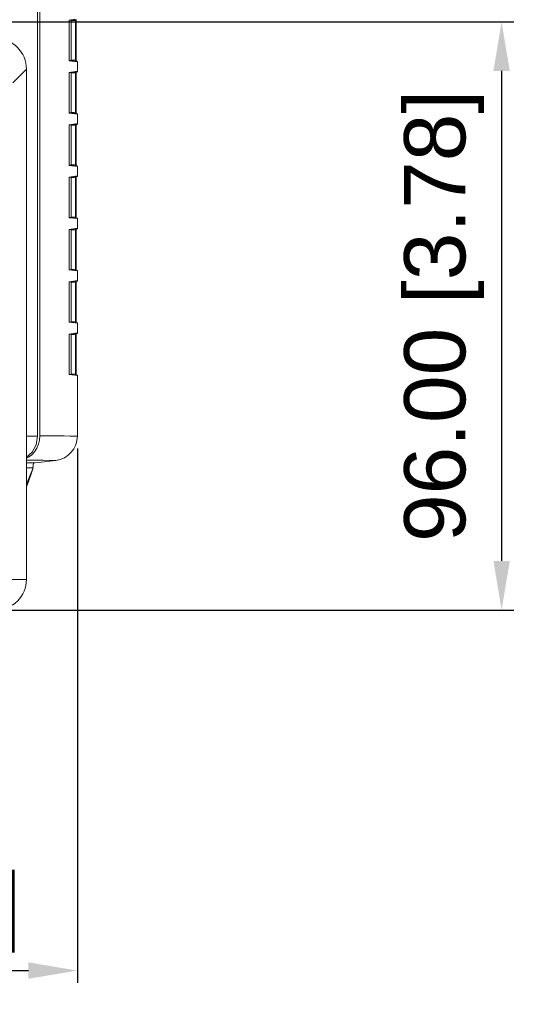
# Model space of a CAD drawing. Header units: millimetres. Extents: x 3925 to 5043, y -86 to 778.
# Tile 31 of 113: x 4529 to 4571, y 235 to 315. Entities that reach past the tile are written whole.
import ezdxf

# ---------------------------------------------------------------- set-up
doc = ezdxf.new("R2010")
doc.units = ezdxf.units.MM
doc.header["$LTSCALE"] = 46.255
doc.header["$PDMODE"] = 3
doc.header["$PDSIZE"] = 1
doc.layers.get('0').update_dxf_attribs({"linetype": 'CONTINUOUS'})
doc.layers.get('Defpoints').update_dxf_attribs({"linetype": 'CONTINUOUS'})
for name, color, linetype in [('COVER-FRONT-DXF_CONTINUOUS_LINE', 7, 'CONTINUOUS'), ('H30-BOTTOM-CDXF_CONTINUOUS_LINE', 7, 'CONTINUOUS'), ('H30-LEFT-COVDXF_CONTINUOUS_LINE', 7, 'CONTINUOUS'), ('H30K-FRONT-CDXF_CONTINUOUS_LINE', 7, 'CONTINUOUS')]:
    doc.layers.add(name, color=color, linetype=linetype)
doc.styles.add('SLDTEXTSTYLE0', font='arialbd.ttf', dxfattribs={"height": 5.5})
doc.styles.add('SLDTEXTSTYLE2', font='arial.ttf')
doc.dimstyles.new('SLDDIMSTYLE1', dxfattribs={"dimtxt": 5.650301, "dimasz": 4.572, "dimexe": 0, "dimexo": 0.0625, "dimgap": 1.412575, "dimtad": 0, "dimtih": 1, "dimtoh": 1, "dimlfac": 3.5, "dimrnd": 1e-09, "dimzin": 4, "dimdsep": 46, "dimtxsty": 'SLDTEXTSTYLE0', "dimsah": 1, "dimcen": 0.09, "dimadec": 0, "dimazin": 1, "dimtol": 1, "dimtp": 0.8, "dimtm": 0.8, "dimtfac": 1, "dimtdec": 1, "dimtofl": 0, "dimtmove": 0, "dimatfit": 3, "dimfxl": 1, "dimfrac": 2, "dimtolj": 1, "dimarcsym": 0})

# ---------------------------------------------------------------- blocks, each defined once
blk = doc.blocks.new('*D96')
at = {"color": 0, "linetype": 'Continuous', "lineweight": -2}
for p, q in [((4400.575, 315.267), (4568.955, 315.267)), ((4567.955, 311.267), (4567.955, 271.267)), ((4525.814, 267.267), (4568.955, 267.267))]:
    blk.add_line(p, q, dxfattribs=at)
at = {"color": 0, "linetype": 'Continuous'}
for points in [[(4567.288, 311.267), (4568.622, 311.267), (4567.955, 315.267)], [(4567.288, 271.267), (4568.622, 271.267), (4567.955, 267.267)]]:
    blk.add_solid(points, dxfattribs=at)
at = {"layer": 'Defpoints', "color": 0, "linetype": 'Continuous'}
for p in [(4399.575, 315.267), (4524.814, 267.267), (4567.955, 267.267)]:
    blk.add_point(p, dxfattribs=at)
at = {"color": 0, "linetype": 'Continuous', "lineweight": 0, "insert": (4563.251, 291.267), "char_height": 5, "attachment_point": 5, "rotation": 90, "style": 'SLDTEXTSTYLE2'}
blk.add_mtext('\\A1;96.00 [3.78]', dxfattribs=at)
blk = doc.blocks.new('*D97')
at = {"color": 0, "linetype": 'Continuous', "lineweight": -2}
for p, q in [((4533.325, 280.46), (4533.325, 236.842)), ((4487.211, 268.767), (4487.211, 236.842)), ((4491.211, 237.842), (4529.325, 237.842))]:
    blk.add_line(p, q, dxfattribs=at)
at = {"color": 0, "linetype": 'Continuous'}
for points in [[(4491.211, 238.508), (4491.211, 237.175), (4487.211, 237.842)], [(4529.325, 238.508), (4529.325, 237.175), (4533.325, 237.842)]]:
    blk.add_solid(points, dxfattribs=at)
at = {"layer": 'Defpoints', "color": 0, "linetype": 'Continuous'}
for p in [(4533.325, 281.46), (4487.211, 269.767), (4533.325, 237.842)]:
    blk.add_point(p, dxfattribs=at)
at = {"color": 0, "linetype": 'Continuous', "lineweight": 0, "insert": (4510.268, 242.546), "char_height": 5, "attachment_point": 5, "style": 'SLDTEXTSTYLE2'}
blk.add_mtext('\\A1;92.23 [3.63]', dxfattribs=at)

msp = doc.modelspace()

# ---------------------------------------------------------------- linework, layer by layer
at = {"layer": 'COVER-FRONT-DXF_CONTINUOUS_LINE', "color": 7, "linetype": 'Continuous', "lineweight": 0}
for p, q in [((4528.0624, 310.2996), (4529.1674, 311.4047)), ((4529.1674, 311.4047), (4529.1674, 269.767)), ((4526.5681, 269.767), (4529.1674, 269.767))]:
    msp.add_line(p, q, dxfattribs=at)
for centre, major_axis, ratio, start_param, end_param in [((4526.6579, 311.3856), (1.7812, 1.7812), 0.9924325, -0.7816001, 0.7816001), ((4526.6579, 269.767), (2.5095, 0), 0.9961947, -1.5707963, 0)]:
    msp.add_ellipse(centre, major_axis=major_axis, ratio=ratio, start_param=start_param, end_param=end_param, dxfattribs=at)
at = {"layer": 'H30-BOTTOM-CDXF_CONTINUOUS_LINE', "color": 7, "linetype": 'Continuous', "lineweight": 0}
for p, q in [((4529.7156, 278.877), (4529.1674, 278.8752)), ((4529.1674, 277.5412), (4529.7156, 278.877)), ((4529.6854, 278.8807), (4529.7349, 279.2842))]:
    msp.add_line(p, q, dxfattribs=at)
msp.add_lwpolyline([(4529.1674, 277.3121), (4529.3392, 277.7452), (4529.5366, 278.3039), (4529.7156, 278.877)], dxfattribs=at)
at = {"layer": 'H30-LEFT-COVDXF_CONTINUOUS_LINE', "color": 7, "linetype": 'Continuous', "lineweight": 0}
for p, q in [((4530.2586, 359.5011), (4530.2586, 281.4905)), ((4532.6456, 315.3079), (4532.6475, 315.3518)), ((4532.6456, 315.3079), (4532.6465, 315.3079)), ((4532.6456, 312.1962), (4532.6456, 315.3079)), ((4532.6475, 315.3518), (4532.6534, 315.3889)), ((4532.6503, 315.3634), (4533.281, 315.4408)), ((4532.6534, 315.3889), (4532.6646, 315.4095)), ((4532.6646, 315.4095), (4533.1761, 315.4722)), ((4532.8249, 312.1193), (4532.8249, 315.3848)), ((4533.1767, 315.3784), (4532.8309, 315.3359)), ((4533.1767, 315.3784), (4533.2206, 315.3784)), ((4533.1767, 315.3784), (4533.1767, 312.1257)), ((4533.2205, 315.3784), (4533.2205, 312.1257)), ((4532.6465, 312.1962), (4532.6456, 312.1962)), ((4532.6493, 312.1371), (4532.6456, 312.1962)), ((4532.6539, 312.1233), (4532.6503, 312.1407)), ((4533.281, 312.0633), (4532.656, 312.14)), ((4533.3249, 312.0136), (4532.6646, 312.0946)), ((4533.1767, 312.1257), (4532.8309, 312.1681)), ((4533.2206, 312.1257), (4533.1767, 312.1257)), ((4533.3249, 312.0136), (4533.3249, 311.2205)), ((4532.6456, 311.0379), (4532.6475, 311.0818)), ((4532.6456, 311.0379), (4532.6465, 311.0379)), ((4532.6456, 307.9262), (4532.6456, 311.0379)), ((4532.6475, 311.0818), (4532.6534, 311.1189)), ((4532.6503, 311.0934), (4533.281, 311.1708)), ((4532.6534, 311.1189), (4532.6646, 311.1395)), ((4532.6646, 311.1395), (4533.1761, 311.2022)), ((4532.8249, 307.8493), (4532.8249, 311.1148)), ((4533.1767, 311.1084), (4532.8309, 311.0659)), ((4533.1761, 311.2022), (4533.3249, 311.2205)), ((4533.1767, 311.1084), (4533.2206, 311.1084)), ((4533.1767, 311.1084), (4533.1767, 307.8557)), ((4533.2205, 311.1084), (4533.2205, 307.8557)), ((4532.6465, 307.9262), (4532.6456, 307.9262)), ((4532.6493, 307.8671), (4532.6456, 307.9262)), ((4532.6539, 307.8533), (4532.6503, 307.8707)), ((4533.281, 307.7933), (4532.656, 307.87)), ((4533.3249, 307.7436), (4532.6646, 307.8246)), ((4533.1767, 307.8557), (4532.8309, 307.8981)), ((4533.2206, 307.8557), (4533.1767, 307.8557)), ((4533.3249, 307.7436), (4533.3249, 306.9505)), ((4533.1761, 306.9322), (4533.3249, 306.9505)), ((4532.6456, 306.7679), (4532.6475, 306.8118)), ((4532.6456, 306.7679), (4532.6465, 306.7679)), ((4532.6456, 303.6562), (4532.6456, 306.7679)), ((4532.6475, 306.8118), (4532.6534, 306.8489)), ((4532.6503, 306.8234), (4533.281, 306.9008)), ((4532.6534, 306.8489), (4532.6646, 306.8695)), ((4532.6646, 306.8695), (4533.1761, 306.9322)), ((4532.8249, 303.5793), (4532.8249, 306.8448)), ((4533.1767, 306.8384), (4532.8309, 306.7959)), ((4533.1767, 306.8384), (4533.2206, 306.8384)), ((4533.1767, 306.8384), (4533.1767, 303.5857)), ((4533.2205, 306.8384), (4533.2205, 303.5857)), ((4532.6465, 303.6562), (4532.6456, 303.6562)), ((4532.6493, 303.5971), (4532.6456, 303.6562)), ((4532.6539, 303.5833), (4532.6503, 303.6007)), ((4533.281, 303.5233), (4532.656, 303.6)), ((4533.3249, 303.4736), (4532.6646, 303.5546)), ((4533.1767, 303.5857), (4532.8309, 303.6281)), ((4533.2206, 303.5857), (4533.1767, 303.5857)), ((4533.3249, 303.4736), (4533.3249, 302.6805)), ((4532.6456, 302.4979), (4532.6475, 302.5418)), ((4532.6456, 302.4979), (4532.6465, 302.4979)), ((4532.6456, 299.3862), (4532.6456, 302.4979)), ((4532.6465, 302.4977), (4532.6486, 302.5406)), ((4532.6475, 302.5418), (4532.6534, 302.5789)), ((4532.6507, 302.5534), (4533.281, 302.6308)), ((4532.6534, 302.5789), (4532.6646, 302.5995)), ((4532.6646, 302.5995), (4533.1761, 302.6622)), ((4532.8249, 299.3093), (4532.8249, 302.5748)), ((4533.1767, 302.5684), (4532.8309, 302.5259)), ((4533.1761, 302.6622), (4533.3249, 302.6805)), ((4533.1767, 302.5684), (4533.2206, 302.5684)), ((4533.1767, 302.5684), (4533.1767, 299.3157)), ((4533.2205, 302.5684), (4533.2205, 299.3157)), ((4532.6465, 299.3862), (4532.6456, 299.3862)), ((4532.6493, 299.3271), (4532.6456, 299.3862)), ((4532.6539, 299.3133), (4532.6503, 299.3307)), ((4533.281, 299.2533), (4532.656, 299.33)), ((4533.3249, 299.2036), (4532.6646, 299.2846)), ((4533.1767, 299.3157), (4532.8309, 299.3581)), ((4533.2206, 299.3157), (4533.1767, 299.3157)), ((4533.3249, 299.2036), (4533.3249, 298.4105)), ((4532.6456, 298.2279), (4532.6475, 298.2718)), ((4532.6456, 298.2279), (4532.6465, 298.2279)), ((4532.6456, 295.1162), (4532.6456, 298.2279)), ((4532.6475, 298.2718), (4532.6534, 298.3089)), ((4532.6503, 298.2834), (4533.281, 298.3608)), ((4532.6534, 298.3089), (4532.6646, 298.3295)), ((4532.6646, 298.3295), (4533.1761, 298.3922)), ((4532.8249, 295.0393), (4532.8249, 298.3048)), ((4533.1767, 298.2984), (4532.8309, 298.2559)), ((4533.1761, 298.3922), (4533.3249, 298.4105)), ((4533.1767, 298.2984), (4533.2206, 298.2984)), ((4533.1767, 298.2984), (4533.1767, 295.0457)), ((4533.2205, 298.2984), (4533.2205, 295.0457)), ((4532.6465, 295.1162), (4532.6456, 295.1162)), ((4532.6493, 295.0571), (4532.6456, 295.1162)), ((4532.6539, 295.0433), (4532.6503, 295.0607)), ((4533.281, 294.9833), (4532.656, 295.06)), ((4533.3249, 294.9336), (4532.6646, 295.0146)), ((4533.1767, 295.0457), (4532.8309, 295.0881)), ((4533.2206, 295.0457), (4533.1767, 295.0457)), ((4533.3249, 294.9336), (4533.3249, 294.1405)), ((4532.6507, 294.0134), (4533.281, 294.0908)), ((4532.6646, 294.0595), (4533.1761, 294.1222)), ((4533.1761, 294.1222), (4533.3249, 294.1405)), ((4532.6456, 293.9579), (4532.6475, 294.0018)), ((4532.6456, 293.9579), (4532.6465, 293.9579)), ((4532.6456, 290.8462), (4532.6456, 293.9579)), ((4532.6465, 293.9577), (4532.6486, 294.0006)), ((4532.6475, 294.0018), (4532.6534, 294.0389)), ((4532.6534, 294.0389), (4532.6646, 294.0595)), ((4532.8249, 290.7693), (4532.8249, 294.0348)), ((4533.1767, 294.0284), (4532.8309, 293.9859)), ((4533.1767, 294.0284), (4533.2206, 294.0284)), ((4533.1767, 294.0284), (4533.1767, 290.7757)), ((4533.2205, 294.0284), (4533.2205, 290.7757)), ((4532.6465, 290.8462), (4532.6456, 290.8462)), ((4532.6493, 290.7871), (4532.6456, 290.8462)), ((4532.6539, 290.7733), (4532.6503, 290.7907)), ((4533.281, 290.7133), (4532.656, 290.79)), ((4533.3249, 290.6636), (4532.6646, 290.7446)), ((4533.1767, 290.7757), (4532.8309, 290.8181)), ((4533.2206, 290.7757), (4533.1767, 290.7757)), ((4533.3249, 290.6636), (4533.3249, 289.8705)), ((4532.6456, 289.6879), (4532.6475, 289.7318)), ((4532.6456, 289.6879), (4532.6465, 289.6879)), ((4532.6456, 286.5762), (4532.6456, 289.6879)), ((4532.6465, 289.6877), (4532.6486, 289.7306)), ((4532.6475, 289.7318), (4532.6534, 289.7689)), ((4532.6507, 289.7434), (4533.281, 289.8208)), ((4532.6534, 289.7689), (4532.6646, 289.7895)), ((4532.6646, 289.7895), (4533.1761, 289.8522)), ((4532.8249, 286.4993), (4532.8249, 289.7648)), ((4533.1767, 289.7584), (4532.8309, 289.7159)), ((4533.1761, 289.8522), (4533.3249, 289.8705)), ((4533.1767, 289.7584), (4533.2206, 289.7584)), ((4533.1767, 289.7584), (4533.1767, 286.5057)), ((4533.2205, 289.7584), (4533.2205, 286.5057)), ((4532.6465, 286.5762), (4532.6456, 286.5762)), ((4532.6493, 286.5171), (4532.6456, 286.5762)), ((4532.6539, 286.5033), (4532.6503, 286.5207)), ((4533.281, 286.4433), (4532.656, 286.52)), ((4533.3249, 286.3936), (4532.6646, 286.4746)), ((4533.1767, 286.5057), (4532.8309, 286.5481)), ((4533.2206, 286.5057), (4533.1767, 286.5057)), ((4533.3249, 281.4601), (4533.3249, 286.3936)), ((4530.2305, 281.135), (4530.2586, 281.4905)), ((4530.1471, 280.791), (4530.2305, 281.135)), ((4529.3702, 279.5006), (4529.1674, 279.5039)), ((4529.8749, 279.267), (4529.173, 279.267)), ((4529.9771, 279.4923), (4529.3702, 279.5006)), ((4529.8749, 279.267), (4531.5686, 279.475))]:
    msp.add_line(p, q, dxfattribs=at)
for points in [[(4532.6465, 315.3079), (4532.6488, 315.3523), (4532.6507, 315.3663)], [(4532.6507, 315.3663), (4532.653, 315.3776), (4532.6538, 315.3804)], [(4532.6537, 315.3801), (4532.6591, 315.3862), (4532.6646, 315.4095)], [(4533.1834, 315.4288), (4533.1825, 315.4237), (4533.1804, 315.4082), (4533.1767, 315.3784)], [(4533.2206, 315.3784), (4533.2207, 315.3981), (4533.2218, 315.4332), (4533.2218, 315.4336)], [(4532.6503, 312.1407), (4532.6471, 312.1716), (4532.6465, 312.1962)], [(4532.6646, 312.0946), (4532.6562, 312.1058), (4532.6493, 312.1371)], [(4532.6646, 312.0946), (4532.6591, 312.1178), (4532.6538, 312.1239)], [(4533.1767, 312.1257), (4533.1794, 312.1036), (4533.1818, 312.0851), (4533.1834, 312.0752)], [(4533.2218, 312.0705), (4533.2207, 312.1054), (4533.2206, 312.1257)], [(4532.6465, 311.0379), (4532.6488, 311.0823), (4532.6507, 311.0963)], [(4532.6507, 311.0963), (4532.653, 311.1076), (4532.6538, 311.1104)], [(4532.6537, 311.1101), (4532.6591, 311.1162), (4532.6646, 311.1395)], [(4533.1834, 311.1588), (4533.1825, 311.1537), (4533.1804, 311.1382), (4533.1767, 311.1084)], [(4533.2206, 311.1084), (4533.2207, 311.1281), (4533.2218, 311.1632), (4533.2218, 311.1636)], [(4532.6503, 307.8707), (4532.6471, 307.9016), (4532.6465, 307.9262)], [(4532.6646, 307.8246), (4532.6562, 307.8358), (4532.6493, 307.8671)], [(4532.6646, 307.8246), (4532.6591, 307.8478), (4532.6538, 307.8539)], [(4533.1767, 307.8557), (4533.1794, 307.8336), (4533.1818, 307.8151), (4533.1834, 307.8052)], [(4533.2218, 307.8005), (4533.2207, 307.8354), (4533.2206, 307.8557)], [(4532.6465, 306.7679), (4532.6488, 306.8123), (4532.6507, 306.8263)], [(4532.6507, 306.8263), (4532.653, 306.8376), (4532.6538, 306.8404)], [(4532.6537, 306.8401), (4532.6591, 306.8462), (4532.6646, 306.8695)], [(4533.1834, 306.8888), (4533.1825, 306.8837), (4533.1804, 306.8682), (4533.1767, 306.8384)], [(4533.2206, 306.8384), (4533.2207, 306.8581), (4533.2218, 306.8932), (4533.2218, 306.8936)], [(4532.6503, 303.6007), (4532.6471, 303.6316), (4532.6465, 303.6562)], [(4532.6646, 303.5546), (4532.6562, 303.5658), (4532.6493, 303.5971)], [(4532.6646, 303.5546), (4532.6591, 303.5778), (4532.6538, 303.5839)], [(4533.1767, 303.5857), (4533.1794, 303.5636), (4533.1818, 303.5451), (4533.1834, 303.5352)], [(4533.2218, 303.5305), (4533.2207, 303.5657), (4533.2206, 303.5857)], [(4532.6486, 302.5406), (4532.6529, 302.5671), (4532.6538, 302.5703)], [(4532.6537, 302.5701), (4532.6591, 302.5762), (4532.6646, 302.5995)], [(4533.1834, 302.6188), (4533.1825, 302.6137), (4533.1804, 302.5982), (4533.1767, 302.5684)], [(4533.2206, 302.5684), (4533.2207, 302.5881), (4533.2218, 302.6232), (4533.2218, 302.6236)], [(4532.6503, 299.3307), (4532.6471, 299.3616), (4532.6465, 299.3862)], [(4532.6646, 299.2846), (4532.6562, 299.2958), (4532.6493, 299.3271)], [(4532.6646, 299.2846), (4532.6591, 299.3078), (4532.6538, 299.3139)], [(4533.1767, 299.3157), (4533.1794, 299.2936), (4533.1818, 299.2751), (4533.1834, 299.2652)], [(4533.2218, 299.2605), (4533.2207, 299.2954), (4533.2206, 299.3157)], [(4532.6465, 298.2279), (4532.6488, 298.2723), (4532.6507, 298.2863)], [(4532.6507, 298.2863), (4532.653, 298.2976), (4532.6538, 298.3004)], [(4532.6537, 298.3001), (4532.6591, 298.3062), (4532.6646, 298.3295)], [(4533.1834, 298.3488), (4533.1825, 298.3437), (4533.1804, 298.3282), (4533.1767, 298.2984)], [(4533.2206, 298.2984), (4533.2207, 298.3181), (4533.2218, 298.3532), (4533.2218, 298.3536)], [(4532.6503, 295.0607), (4532.6471, 295.0916), (4532.6465, 295.1162)], [(4532.6646, 295.0146), (4532.6562, 295.0258), (4532.6493, 295.0571)], [(4532.6646, 295.0146), (4532.6591, 295.0378), (4532.6538, 295.0439)], [(4533.1767, 295.0457), (4533.1794, 295.0236), (4533.1818, 295.0051), (4533.1834, 294.9952)], [(4533.2218, 294.9905), (4533.2207, 295.0257), (4533.2206, 295.0457)], [(4532.6486, 294.0006), (4532.6529, 294.0271), (4532.6538, 294.0303)], [(4532.6537, 294.0301), (4532.6591, 294.0362), (4532.6646, 294.0595)], [(4533.1834, 294.0788), (4533.1825, 294.0737), (4533.1804, 294.0582), (4533.1767, 294.0284)], [(4533.2206, 294.0284), (4533.2207, 294.0481), (4533.2218, 294.0832), (4533.2218, 294.0836)], [(4532.6503, 290.7907), (4532.6471, 290.8216), (4532.6465, 290.8462)], [(4532.6646, 290.7446), (4532.6562, 290.7558), (4532.6493, 290.7871)], [(4532.6646, 290.7446), (4532.6591, 290.7678), (4532.6538, 290.7739)], [(4533.1767, 290.7757), (4533.1794, 290.7536), (4533.1818, 290.7351), (4533.1834, 290.7252)], [(4533.2218, 290.7205), (4533.2207, 290.7554), (4533.2206, 290.7757)], [(4532.6486, 289.7306), (4532.6529, 289.7571), (4532.6538, 289.7603)], [(4532.6537, 289.7601), (4532.6591, 289.7662), (4532.6646, 289.7895)], [(4533.1834, 289.8088), (4533.1825, 289.8037), (4533.1804, 289.7882), (4533.1767, 289.7584)], [(4533.2206, 289.7584), (4533.2207, 289.7781), (4533.2218, 289.8132), (4533.2218, 289.8136)], [(4532.6503, 286.5207), (4532.6471, 286.5516), (4532.6465, 286.5762)], [(4532.6646, 286.4746), (4532.6562, 286.4858), (4532.6493, 286.5171)], [(4532.6646, 286.4746), (4532.6591, 286.4978), (4532.6538, 286.5039)], [(4533.1767, 286.5057), (4533.1794, 286.4836), (4533.1818, 286.4651), (4533.1834, 286.4552)], [(4533.2218, 286.4505), (4533.2207, 286.4854), (4533.2206, 286.5057)], [(4531.6168, 281.4753), (4530.9511, 281.4822), (4530.2586, 281.4905)], [(4533.3249, 281.4601), (4532.7311, 281.4651), (4532.2329, 281.4695), (4531.6168, 281.4753)], [(4529.827, 280.1801), (4530.0112, 280.4693), (4530.1471, 280.791)], [(4529.1674, 279.6503), (4529.3388, 279.7347), (4529.6005, 279.9326), (4529.827, 280.1801)], [(4531.5686, 279.475), (4531.0082, 279.4805), (4530.5444, 279.4855), (4529.9771, 279.4923)]]:
    msp.add_lwpolyline(points, dxfattribs=at)
for centre, radius, start, end in [((4533.2749, 312.0136), 0.05, 0, 83), ((4533.2749, 311.2205), 0.05, 277, 0), ((4533.2749, 307.7436), 0.05, 0, 83), ((4533.2749, 306.9505), 0.05, 277, 0), ((4533.2749, 303.4736), 0.05, 0, 83), ((4533.2749, 302.6805), 0.05, 277, 0), ((4533.2749, 299.2036), 0.05, 0, 83), ((4533.2749, 298.4105), 0.05, 277, 0), ((4533.2749, 294.9336), 0.05, 0, 83), ((4533.2749, 294.1405), 0.05, 277, 0), ((4533.2749, 290.6636), 0.05, 0, 83), ((4533.2749, 289.8705), 0.05, 277, 0), ((4533.2749, 286.3936), 0.05, 0, 83), ((4531.3249, 281.4601), 2, 277, 0)]:
    msp.add_arc(centre, radius, start, end, dxfattribs=at)
at = {"layer": 'H30K-FRONT-CDXF_CONTINUOUS_LINE', "color": 7, "linetype": 'Continuous', "lineweight": 0}
for p, q in [((4530.0652, 281.4618), (4530.0652, 360.767)), ((4529.1674, 281.4601), (4530.0652, 281.4618))]:
    msp.add_line(p, q, dxfattribs=at)
msp.add_lwpolyline([(4530.0652, 281.4618), (4529.9511, 280.7543), (4529.6222, 280.1366), (4529.1674, 279.7324)], dxfattribs=at)

# ---------------------------------------------------------------- dimensions: what is measured, and where the dimension line sits
at = {"color": 2, "linetype": 'Continuous', "lineweight": 0}
dim = msp.add_linear_dim(base=(4567.955, 267.267), p1=(4399.5749, 315.267), p2=(4524.8143, 267.267), angle=90, dimstyle='SLDDIMSTYLE1', override={"dimtxt": 5, "dimasz": 4, "dimexe": 1, "dimexo": 1, "dimgap": 1.5, "dimtad": 1, "dimtih": 0, "dimlfac": 2, "dimtxsty": 'SLDTEXTSTYLE2', "dimdle": 1, "dimtol": 0, "dimtp": 0.5, "dimtm": 0.5}, dxfattribs=at)
dim.commit()
dim.dimension.update_dxf_attribs({"geometry": '*D96', "text_midpoint": (4563.2507, 291.267)})
dim = msp.add_linear_dim(base=(4533.3249, 237.8418), p1=(4487.2112, 269.767), p2=(4533.3249, 281.4601), dimstyle='SLDDIMSTYLE1', override={"dimtxt": 5, "dimasz": 4, "dimexe": 1, "dimexo": 1, "dimgap": 1.5, "dimtad": 1, "dimtih": 0, "dimlfac": 2, "dimtxsty": 'SLDTEXTSTYLE2', "dimdle": 1, "dimtol": 0, "dimtp": 0.5, "dimtm": 0.5}, dxfattribs=at)
dim.commit()
dim.dimension.update_dxf_attribs({"geometry": '*D97', "text_midpoint": (4510.268, 242.5461)})

doc.saveas('drawing.dxf')
